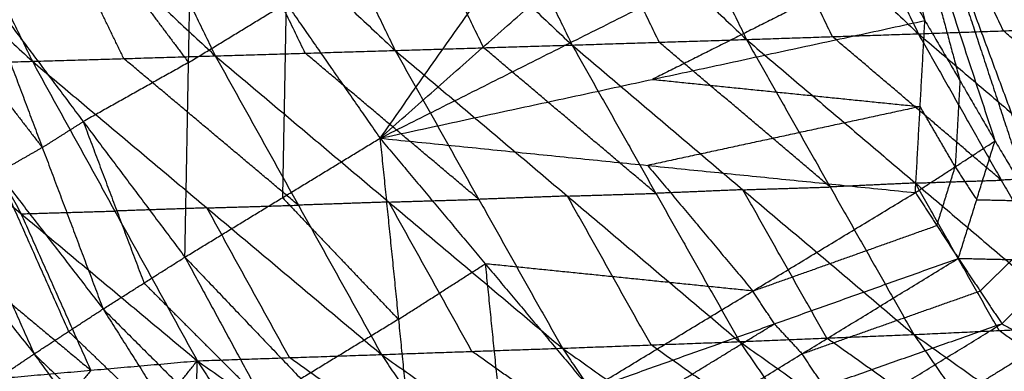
# Model space of a CAD drawing. Header units: millimetres. Extents: x -106 to 110, y -96 to 120.
# Tile 23 of 256: x -91.21 to -84.95, y -40.61 to -38.38. Entities that reach past the tile are written whole.
import ezdxf

# ---------------------------------------------------------------- set-up
doc = ezdxf.new("R2010")
doc.units = ezdxf.units.MM
doc.header["$MEASUREMENT"] = 0
doc.layers.add('Default', color=7, linetype='Continuous', true_color=0x000000)

msp = doc.modelspace()

# ---------------------------------------------------------------- linework, layer by layer
at = {"layer": 'Default'}
for points in [[(-86.3247, -35.1585, 12.0172), (-85.8916, -36.7703, 12.2207), (-85.4585, -38.382, 12.4242)], [(-86.3247, -35.1585, 12.0172), (-85.6687, -37.1527, 12.2207), (-85.0128, -39.1469, 12.4242)], [(-86.3247, -35.1585, 12.0172), (-85.4426, -37.5332, 12.2207), (-84.5604, -39.9079, 12.4242)], [(-86.3247, -35.1585, 12.0172), (-83.8035, -39.3649, 12.0172), (-81.2823, -43.5713, 12.0172)], [(-86.3247, -35.1585, 12.0172), (-81.0507, -37.5255, 10.5669), (-75.7767, -39.8925, 9.1165)], [(-88.9231, -39.1294, 13.7017), (-87.839, -37.5967, 13.063), (-86.7549, -36.0641, 12.4242)], [(-86.4547, -36.4839, 6.2545), (-85.9774, -37.4749, 6.3775), (-85.5001, -38.4659, 6.5006)], [(-86.4547, -36.4839, 6.2545), (-85.4367, -37.4562, 6.16), (-84.4186, -38.4284, 6.0655)], [(-85.3531, -36.4695, 5.8174), (-84.8859, -37.449, 5.9415), (-84.4186, -38.4284, 6.0655)], [(-85.3531, -36.4695, 5.8174), (-84.3505, -37.4297, 5.7447), (-83.3478, -38.3898, 5.6719)], [(-89.8102, -36.5522, 7.8034), (-89.3184, -37.5621, 7.9218), (-88.8266, -38.572, 8.0401)], [(-89.8102, -36.5522, 7.8034), (-88.7561, -37.5449, 7.6466), (-87.7019, -38.5375, 7.4897)], [(-88.6799, -36.5264, 7.2491), (-88.1909, -37.5319, 7.3694), (-87.7019, -38.5375, 7.4897)], [(-88.6799, -36.5264, 7.2491), (-87.6366, -37.5143, 7.1123), (-86.5933, -38.5022, 6.9755)], [(-87.5628, -36.5033, 6.7321), (-87.078, -37.5028, 6.8538), (-86.5933, -38.5022, 6.9755)], [(-87.5628, -36.5033, 6.7321), (-86.5314, -37.4846, 6.6163), (-85.5001, -38.4659, 6.5006)], [(-92.12, -36.6095, 9.0064), (-91.6268, -37.6252, 9.1214), (-91.1336, -38.6409, 9.2364)], [(-92.12, -36.6095, 9.0064), (-91.0453, -37.6079, 8.8153), (-89.9706, -38.6063, 8.6241)], [(-90.9562, -36.5801, 8.3906), (-90.4634, -37.5932, 8.5074), (-89.9706, -38.6063, 8.6241)], [(-90.9562, -36.5801, 8.3906), (-89.8914, -37.5761, 8.2154), (-88.8266, -38.572, 8.0401)], [(-93.3069, -36.64, 9.6482), (-92.2203, -37.6404, 9.4423), (-91.1336, -38.6409, 9.2364)], [(-88.9231, -39.1294, 13.7017), (-87.6263, -37.985, 13.063), (-86.3295, -36.8405, 12.4242)], [(-85.6687, -37.1527, 12.2207), (-85.4522, -37.9586, 12.3225), (-85.2356, -38.7644, 12.4242)], [(-90.1637, -39.8847, 13.6242), (-90.1406, -38.6487, 13.6892), (-90.1174, -37.4127, 13.7543)], [(-90.1174, -37.4127, 13.7543), (-89.5203, -38.271, 13.728), (-88.9231, -39.1294, 13.7017)], [(-86.0467, -38.484, 6.7381), (-86.2891, -37.9843, 6.6772), (-86.5314, -37.4846, 6.6163)], [(-84.9594, -38.4472, 6.2831), (-85.198, -37.9517, 6.2215), (-85.4367, -37.4562, 6.16)], [(-88.2642, -38.5547, 7.7649), (-88.5101, -38.0498, 7.7057), (-88.7561, -37.5449, 7.6466)], [(-87.1476, -38.5198, 7.2326), (-87.3921, -38.0171, 7.1725), (-87.6366, -37.5143, 7.1123)], [(-85.4426, -37.5332, 12.2207), (-85.1146, -38.5303, 12.3225), (-84.7866, -39.5274, 12.4242)], [(-85.4426, -37.5332, 12.2207), (-84.623, -38.4491, 12.1189), (-83.8035, -39.3649, 12.0172)], [(-90.5521, -38.6236, 8.9303), (-90.7987, -38.1158, 8.8728), (-91.0453, -37.6079, 8.8153)], [(-89.3986, -38.5892, 8.3321), (-89.645, -38.0826, 8.2738), (-89.8914, -37.5761, 8.2154)], [(-88.9231, -39.1294, 13.7017), (-87.4103, -38.3713, 13.063), (-85.8974, -37.6132, 12.4242)], [(-85.8974, -37.6132, 12.4242), (-85.6779, -37.9976, 12.4242), (-85.4585, -38.382, 12.4242)], [(-85.8974, -37.6132, 12.4242), (-85.6779, -37.9976, 12.4242), (-85.4585, -38.382, 12.4242)], [(-90.787, -37.7879, 13.6825), (-90.4638, -38.2183, 13.6858), (-90.1406, -38.6487, 13.6892)], [(-85.6779, -37.9976, 12.4242), (-86.4344, -38.3766, 12.7436), (-87.1908, -38.7557, 13.063)], [(-91.4566, -38.1631, 13.6106), (-91.0704, -39.1885, 13.5092), (-90.6842, -40.2139, 13.4078)], [(-91.4566, -38.1631, 13.6106), (-90.8102, -39.0239, 13.6174), (-90.1637, -39.8847, 13.6242)], [(-90.1406, -38.6487, 13.6892), (-89.8304, -38.4598, 13.7086), (-89.5203, -38.271, 13.728)], [(-89.5203, -38.271, 13.728), (-89.5319, -38.889, 13.6955), (-89.5434, -39.507, 13.6629)], [(-91.7376, -38.324, 13.4755), (-91.404, -38.7562, 13.4924), (-91.0704, -39.1885, 13.5092)], [(-88.9231, -39.1294, 13.7017), (-87.1908, -38.7557, 13.063), (-85.4585, -38.382, 12.4242)], [(-85.5192, -39.4749, 12.7318), (-85.4888, -38.9285, 12.578), (-85.4585, -38.382, 12.4242)], [(-85.5001, -38.4659, 6.5006), (-84.9594, -38.4472, 6.2831), (-84.4186, -38.4284, 6.0655)], [(-85.4585, -38.382, 12.4242), (-85.2356, -38.7644, 12.4242), (-85.0128, -39.1469, 12.4242)], [(-85.4585, -38.382, 12.4242), (-85.2356, -38.7644, 12.4242), (-85.0128, -39.1469, 12.4242)], [(-92.0186, -38.4849, 13.3404), (-91.5706, -39.4921, 13.2217), (-91.1226, -40.4994, 13.103)], [(-92.0186, -38.4849, 13.3404), (-91.3514, -39.3494, 13.3741), (-90.6842, -40.2139, 13.4078)], [(-87.7019, -38.5375, 7.4897), (-87.1476, -38.5198, 7.2326), (-86.5933, -38.5022, 6.9755)], [(-86.5933, -38.5022, 6.9755), (-86.0467, -38.484, 6.7381), (-85.5001, -38.4659, 6.5006)], [(-86.5933, -38.5022, 6.9755), (-86.0612, -39.4392, 7.2931), (-85.529, -40.3762, 7.6106)], [(-86.5933, -38.5022, 6.9755), (-85.5192, -39.414, 7.0536), (-84.4452, -40.3257, 7.1317)], [(-84.9727, -39.3958, 6.8162), (-85.5097, -38.9399, 6.7771), (-86.0467, -38.484, 6.7381)], [(-85.5001, -38.4659, 6.5006), (-84.9727, -39.3958, 6.8162), (-84.4452, -40.3257, 7.1317)], [(-85.5001, -38.4659, 6.5006), (-84.4394, -39.3671, 6.5957), (-83.3787, -40.2682, 6.6908)], [(-83.8987, -39.3483, 6.3782), (-84.429, -38.8977, 6.3306), (-84.9594, -38.4472, 6.2831)], [(-88.8266, -38.572, 8.0401), (-88.2642, -38.5547, 7.7649), (-87.7019, -38.5375, 7.4897)], [(-87.1691, -39.4795, 7.809), (-87.7167, -39.0171, 7.787), (-88.2642, -38.5547, 7.7649)], [(-87.7019, -38.5375, 7.4897), (-87.1691, -39.4795, 7.809), (-86.6364, -40.4216, 8.1284)], [(-87.7019, -38.5375, 7.4897), (-86.6155, -39.4568, 7.5502), (-85.529, -40.3762, 7.6106)], [(-86.0612, -39.4392, 7.2931), (-86.6044, -38.9795, 7.2628), (-87.1476, -38.5198, 7.2326)], [(-91.1336, -38.6409, 9.2364), (-90.5521, -38.6236, 8.9303), (-89.9706, -38.6063, 8.6241)], [(-89.4422, -39.5548, 8.9447), (-89.9971, -39.0892, 8.9375), (-90.5521, -38.6236, 8.9303)], [(-89.9706, -38.6063, 8.6241), (-89.3986, -38.5892, 8.3321), (-88.8266, -38.572, 8.0401)], [(-89.9706, -38.6063, 8.6241), (-89.4422, -39.5548, 8.9447), (-88.9137, -40.5034, 9.2652)], [(-89.9706, -38.6063, 8.6241), (-88.867, -39.5348, 8.6523), (-87.7635, -40.4633, 8.6804)], [(-88.295, -39.5177, 8.3603), (-88.8468, -39.0534, 8.3462), (-89.3986, -38.5892, 8.3321)], [(-88.8266, -38.572, 8.0401), (-88.295, -39.5177, 8.3603), (-87.7635, -40.4633, 8.6804)], [(-88.8266, -38.572, 8.0401), (-87.7315, -39.4968, 8.0843), (-86.6364, -40.4216, 8.1284)], [(-92.3239, -38.6758, 9.8757), (-91.7287, -38.6583, 9.556), (-91.1336, -38.6409, 9.2364)], [(-92.3239, -38.6758, 9.8757), (-91.2045, -39.6095, 9.8767), (-90.085, -40.5432, 9.8778)], [(-91.7287, -38.6583, 9.556), (-91.4666, -39.1339, 9.7164), (-91.2045, -39.6095, 9.8767)], [(-91.1336, -38.6409, 9.2364), (-90.6093, -39.5921, 9.5571), (-90.085, -40.5432, 9.8778)], [(-91.1336, -38.6409, 9.2364), (-90.0237, -39.5721, 9.2508), (-88.9137, -40.5034, 9.2652)], [(-90.1406, -38.6487, 13.6892), (-90.4754, -38.8363, 13.6533), (-90.8102, -39.0239, 13.6174)], [(-92.4922, -38.7605, 12.9729), (-91.8074, -39.6299, 13.038), (-91.1226, -40.4994, 13.103)], [(-87.1908, -38.7557, 13.063), (-86.3398, -38.8421, 12.8205), (-85.4888, -38.9285, 12.578)], [(-85.2356, -38.7644, 12.4242), (-85.2508, -39.0377, 12.5011), (-85.266, -39.3109, 12.578)], [(-85.4888, -38.9285, 12.578), (-86.355, -39.1153, 12.8974), (-87.2212, -39.3022, 13.2167)], [(-85.266, -39.3109, 12.578), (-85.3774, -39.1197, 12.578), (-85.4888, -38.9285, 12.578)], [(-91.0704, -39.1885, 13.5092), (-90.9403, -39.1062, 13.5633), (-90.8102, -39.0239, 13.6174)], [(-90.8102, -39.0239, 13.6174), (-90.6171, -39.5366, 13.5667), (-90.424, -40.0493, 13.516)], [(-91.0704, -39.1885, 13.5092), (-91.2109, -39.2689, 13.4417), (-91.3514, -39.3494, 13.3741)], [(-90.1637, -39.8847, 13.6242), (-89.5434, -39.507, 13.6629), (-88.9231, -39.1294, 13.7017)], [(-88.9231, -39.1294, 13.7017), (-88.8061, -40.2801, 13.6812), (-88.689, -41.4309, 13.6607)], [(-88.9231, -39.1294, 13.7017), (-88.2542, -39.9272, 13.6616), (-87.5853, -40.7249, 13.6215)], [(-88.9231, -39.1294, 13.7017), (-87.2212, -39.3022, 13.2167), (-85.5192, -39.4749, 12.7318)], [(-85.5192, -39.4749, 12.7318), (-85.266, -39.3109, 12.578), (-85.0128, -39.1469, 12.4242)], [(-85.2458, -39.8925, 12.7204), (-85.1293, -39.5197, 12.5723), (-85.0128, -39.1469, 12.4242)], [(-85.0128, -39.1469, 12.4242), (-84.7866, -39.5274, 12.4242), (-84.5604, -39.9079, 12.4242)], [(-85.0128, -39.1469, 12.4242), (-84.7866, -39.5274, 12.4242), (-84.5604, -39.9079, 12.4242)], [(-87.2212, -39.3022, 13.2167), (-86.8867, -39.7011, 13.1967), (-86.5522, -40.0999, 13.1766)], [(-85.3825, -39.6837, 12.7261), (-85.3243, -39.4973, 12.6521), (-85.266, -39.3109, 12.578)], [(-85.266, -39.3109, 12.578), (-85.1977, -39.4153, 12.5752), (-85.1293, -39.5197, 12.5723)], [(-91.3514, -39.3494, 13.3741), (-91.1274, -39.853, 13.3148), (-90.9034, -40.3566, 13.2554)], [(-84.4394, -39.3671, 6.5957), (-84.706, -39.3814, 6.7059), (-84.9727, -39.3958, 6.8162)], [(-86.6155, -39.4568, 7.5502), (-86.3383, -39.448, 7.4216), (-86.0612, -39.4392, 7.2931)], [(-85.5192, -39.414, 7.0536), (-85.7902, -39.4266, 7.1733), (-86.0612, -39.4392, 7.2931)], [(-85.5192, -39.414, 7.0536), (-85.2459, -39.4049, 6.9349), (-84.9727, -39.3958, 6.8162)], [(-84.9871, -40.351, 7.3712), (-85.2532, -39.8825, 7.2124), (-85.5192, -39.414, 7.0536)], [(-87.7315, -39.4968, 8.0843), (-88.0133, -39.5072, 8.2223), (-88.295, -39.5177, 8.3603)], [(-87.7315, -39.4968, 8.0843), (-87.4503, -39.4882, 7.9467), (-87.1691, -39.4795, 7.809)], [(-87.1999, -40.4425, 8.4044), (-87.4657, -39.9696, 8.2443), (-87.7315, -39.4968, 8.0843)], [(-87.5853, -40.7249, 13.6215), (-86.5522, -40.0999, 13.1766), (-85.5192, -39.4749, 12.7318)], [(-86.6155, -39.4568, 7.5502), (-86.8923, -39.4682, 7.6796), (-87.1691, -39.4795, 7.809)], [(-86.0827, -40.3989, 7.8695), (-86.3491, -39.9279, 7.7098), (-86.6155, -39.4568, 7.5502)], [(-85.5192, -39.4749, 12.7318), (-85.3825, -39.6837, 12.7261), (-85.2458, -39.8925, 12.7204)], [(-90.0237, -39.5721, 9.2508), (-89.7329, -39.5635, 9.0978), (-89.4422, -39.5548, 8.9447)], [(-89.5434, -39.507, 13.6629), (-89.1748, -39.8936, 13.6721), (-88.8061, -40.2801, 13.6812)], [(-88.867, -39.5348, 8.6523), (-89.1546, -39.5448, 8.7985), (-89.4422, -39.5548, 8.9447)], [(-88.867, -39.5348, 8.6523), (-88.581, -39.5262, 8.5063), (-88.295, -39.5177, 8.3603)], [(-88.3386, -40.4833, 8.9728), (-88.6028, -40.0091, 8.8126), (-88.867, -39.5348, 8.6523)], [(-85.1293, -39.5197, 12.5723), (-84.958, -39.5236, 12.4983), (-84.7866, -39.5274, 12.4242)], [(-91.2045, -39.6095, 9.8767), (-90.9069, -39.6008, 9.7169), (-90.6093, -39.5921, 9.5571)], [(-90.7617, -40.6032, 10.2684), (-90.9831, -40.1064, 10.0726), (-91.2045, -39.6095, 9.8767)], [(-90.0237, -39.5721, 9.2508), (-90.3165, -39.5821, 9.4039), (-90.6093, -39.5921, 9.5571)], [(-89.4994, -40.5233, 9.5715), (-89.7615, -40.0477, 9.4112), (-90.0237, -39.5721, 9.2508)], [(-91.8811, -39.6695, 10.2673), (-91.3214, -40.1363, 10.2679), (-90.7617, -40.6032, 10.2684)], [(-86.5522, -40.0999, 13.1766), (-85.9674, -39.8918, 12.9514), (-85.3825, -39.6837, 12.7261)], [(-90.6842, -40.2139, 13.4078), (-90.424, -40.0493, 13.516), (-90.1637, -39.8847, 13.6242)], [(-90.1637, -39.8847, 13.6242), (-89.6592, -40.8127, 13.5809), (-89.1546, -41.7407, 13.5377)], [(-90.1637, -39.8847, 13.6242), (-89.4264, -40.6578, 13.6424), (-88.689, -41.4309, 13.6607)], [(-88.8061, -40.2801, 13.6812), (-88.5301, -40.1037, 13.6714), (-88.2542, -39.9272, 13.6616)], [(-88.2542, -39.9272, 13.6616), (-88.1957, -40.5025, 13.6514), (-88.1371, -41.0779, 13.6411)], [(-86.5522, -40.0999, 13.1766), (-87.4032, -40.0136, 13.4191), (-88.2542, -39.9272, 13.6616)], [(-87.5853, -40.7249, 13.6215), (-86.4156, -40.3087, 13.171), (-85.2458, -39.8925, 12.7204)], [(-87.2329, -41.1051, 13.5993), (-86.2394, -40.4988, 13.1599), (-85.2458, -39.8925, 12.7204)], [(-85.2458, -39.8925, 12.7204), (-85.1077, -40.1, 12.7144), (-84.9696, -40.3074, 12.7084)], [(-85.2458, -39.8925, 12.7204), (-84.9031, -39.9002, 12.5723), (-84.5604, -39.9079, 12.4242)], [(-85.1077, -40.1, 12.7144), (-85.0054, -40.0001, 12.6434), (-84.9031, -39.9002, 12.5723)], [(-84.9696, -40.3074, 12.7084), (-84.765, -40.1076, 12.5663), (-84.5604, -39.9079, 12.4242)], [(-90.424, -40.0493, 13.516), (-90.0416, -40.431, 13.5485), (-89.6592, -40.8127, 13.5809)], [(-86.4156, -40.3087, 13.171), (-86.4839, -40.2043, 13.1738), (-86.5522, -40.0999, 13.1766)], [(-86.2394, -40.4988, 13.1599), (-85.6735, -40.2994, 12.9372), (-85.1077, -40.1, 12.7144)], [(-91.1226, -40.4994, 13.103), (-90.9034, -40.3566, 13.2554), (-90.6842, -40.2139, 13.4078)], [(-90.6842, -40.2139, 13.4078), (-90.1163, -41.1123, 13.3744), (-89.5484, -42.0107, 13.3409)], [(-90.6842, -40.2139, 13.4078), (-89.9194, -40.9773, 13.4727), (-89.1546, -41.7407, 13.5377)], [(-88.8061, -40.2801, 13.6812), (-89.1162, -40.469, 13.6618), (-89.4264, -40.6578, 13.6424)], [(-87.4091, -40.915, 13.6104), (-86.9123, -40.6119, 13.3907), (-86.4156, -40.3087, 13.171)], [(-87.2329, -41.1051, 13.5993), (-86.1012, -40.7062, 13.1539), (-84.9696, -40.3074, 12.7084)], [(-86.8737, -41.4766, 13.5769), (-85.9216, -40.892, 13.1427), (-84.9696, -40.3074, 12.7084)], [(-86.4156, -40.3087, 13.171), (-86.3275, -40.4038, 13.1654), (-86.2394, -40.4988, 13.1599)], [(-84.9696, -40.3074, 12.7084), (-84.717, -40.4447, 12.6347), (-84.4644, -40.5819, 12.5609)], [(-90.9034, -40.3566, 13.2554), (-90.5099, -40.7345, 13.3149), (-90.1163, -41.1123, 13.3744)], [(-86.6364, -40.4216, 8.1284), (-86.0827, -40.3989, 7.8695), (-85.529, -40.3762, 7.6106)], [(-85.529, -40.3762, 7.6106), (-84.9871, -40.351, 7.3712), (-84.4452, -40.3257, 7.1317)], [(-85.529, -40.3762, 7.6106), (-84.9627, -41.1919, 8.1564), (-84.3963, -42.0075, 8.7022)], [(-85.529, -40.3762, 7.6106), (-84.4229, -41.1624, 7.9103), (-83.3168, -41.9485, 8.2099)], [(-83.881, -41.1371, 7.6708), (-84.4341, -40.7441, 7.521), (-84.9871, -40.351, 7.3712)], [(-87.7635, -40.4633, 8.6804), (-87.1999, -40.4425, 8.4044), (-86.6364, -40.4216, 8.1284)], [(-86.0729, -41.24, 8.6806), (-86.6364, -40.8412, 8.5425), (-87.1999, -40.4425, 8.4044)], [(-86.6364, -40.4216, 8.1284), (-86.0729, -41.24, 8.6806), (-85.5094, -42.0585, 9.2327)], [(-86.6364, -40.4216, 8.1284), (-85.5164, -41.2146, 8.4153), (-84.3963, -42.0075, 8.7022)], [(-84.9627, -41.1919, 8.1564), (-85.5227, -40.7954, 8.013), (-86.0827, -40.3989, 7.8695)], [(-91.4695, -40.7335, 12.7395), (-91.2961, -40.6164, 12.9212), (-91.1226, -40.4994, 13.103)], [(-91.1226, -40.4994, 13.103), (-90.4922, -41.3664, 13.0976), (-89.8618, -42.2333, 13.0922)], [(-91.1226, -40.4994, 13.103), (-90.3355, -41.255, 13.222), (-89.5484, -42.0107, 13.3409)], [(-90.085, -40.5432, 9.8778), (-89.4994, -40.5233, 9.5715), (-88.9137, -40.5034, 9.2652)], [(-88.9137, -40.5034, 9.2652), (-88.3386, -40.4833, 8.9728), (-87.7635, -40.4633, 8.6804)], [(-88.9137, -40.5034, 9.2652), (-88.3632, -41.3255, 9.8266), (-87.8126, -42.1476, 10.388)], [(-88.9137, -40.5034, 9.2652), (-87.7804, -41.3037, 9.5301), (-86.6471, -42.104, 9.7949)], [(-87.2053, -41.2836, 9.2376), (-87.7719, -40.8835, 9.1052), (-88.3386, -40.4833, 8.9728)], [(-87.7635, -40.4633, 8.6804), (-87.2053, -41.2836, 9.2376), (-86.6471, -42.104, 9.7949)], [(-87.7635, -40.4633, 8.6804), (-86.6365, -41.2609, 8.9566), (-85.5094, -42.0585, 9.2327)], [(-86.1012, -40.7062, 13.1539), (-86.1703, -40.6025, 13.1569), (-86.2394, -40.4988, 13.1599)], [(-84.717, -40.4447, 12.6347), (-85.193, -40.737, 12.8518), (-85.6691, -41.0293, 13.0689)], [(-91.4384, -40.6632, 10.659), (-90.7617, -40.6032, 10.2684), (-90.085, -40.5432, 9.8778)], [(-90.7628, -41.3953, 10.972), (-90.4239, -40.9693, 10.4249), (-90.085, -40.5432, 9.8778)], [(-90.1229, -42.0047, 11.3166), (-90.104, -41.274, 10.5972), (-90.085, -40.5432, 9.8778)], [(-90.085, -40.5432, 9.8778), (-89.5435, -41.3676, 10.4426), (-89.002, -42.192, 11.0074)], [(-90.085, -40.5432, 9.8778), (-88.9488, -41.3454, 10.1329), (-87.8126, -42.1476, 10.388)], [(-88.3632, -41.3255, 9.8266), (-88.9313, -40.9244, 9.6991), (-89.4994, -40.5233, 9.5715)], [(-90.7617, -40.6032, 10.2684), (-90.9312, -40.8162, 10.542), (-91.1006, -41.0293, 10.8155)], [(-86.8737, -41.4766, 13.5769), (-85.6691, -41.0293, 13.0689), (-84.4644, -40.5819, 12.5609)], [(-86.513, -41.8435, 13.5559), (-85.4887, -41.2127, 13.0584), (-84.4644, -40.5819, 12.5609)]]:
    msp.add_open_spline(points, degree=2, dxfattribs=at)

doc.saveas('drawing.dxf')
